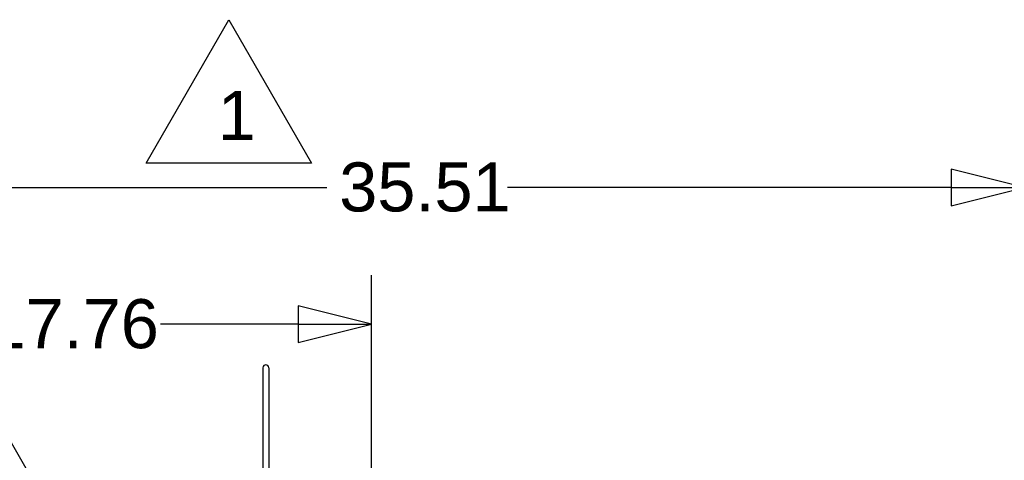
# Paper-space layout 'SHEET_3' of a CAD drawing. Header units: inches. Extents: x 3 to 360, y 8 to 227.
# Tile 15 of 117: x 61 to 88, y 113 to 125. Entities that reach past the tile are written whole.
import ezdxf

# ---------------------------------------------------------------- set-up
doc = ezdxf.new("R2010")
doc.units = ezdxf.units.IN
doc.header["$LTSCALE"] = 10.666667
doc.header["$MEASUREMENT"] = 0
doc.layers.get('0').update_dxf_attribs({"lineweight": 25})
doc.layers.get('DEFPOINTS').update_dxf_attribs({"lineweight": 25})
doc.layers.add('DIMEN', color=7, linetype='Continuous', lineweight=25)
doc.layers.add('TEXT', color=7, linetype='Continuous', lineweight=25)
doc.styles.add('Current-ANSI', font='arial.ttf')
doc.styles.get("Standard").update_dxf_attribs({"font": 'arial.ttf'})
doc.dimstyles.new('DEFAULT-ANSI', dxfattribs={"dimscale": 10.666667, "dimtxt": 0.125, "dimasz": 0.1875, "dimexe": 0.125, "dimexo": 0.0625, "dimgap": 0.031496, "dimtad": 0, "dimtih": 1, "dimtoh": 1, "dimrnd": 1e-08, "dimzin": 4, "dimdsep": 46, "dimtxsty": 'Standard', "dimblk": 'Filled-1', "dimcen": 0.09, "dimdle": 0.393701, "dimclrd": 256, "dimclre": 256, "dimclrt": 256, "dimadec": 0, "dimazin": 1, "dimtfac": 1.504, "dimtofl": 0, "dimtmove": 0, "dimatfit": 3, "dimldrblk": 'Filled-1', "dimfxl": 1, "dimtolj": 1, "dimtzin": 4, "dimlwd": 25, "dimlwe": 25, "dimarcsym": 0})

# ---------------------------------------------------------------- blocks, each defined once
blk = doc.blocks.new('Filled-1')
at = {"color": 0}
for p, q in [((0, 0), (-1, 0.25)), ((-1, 0.25), (-1, -0.25)), ((-1, 0), (0, 0)), ((-1, -0.25), (0, 0))]:
    blk.add_line(p, q, dxfattribs=at)
at = {"color": 0, "flags": 128}
blk.add_lwpolyline([(-1, -0.25), (0, 0), (-1, 0.25), (-1, -0.25)], dxfattribs=at)
at = {"color": 0}
blk.add_solid([(-1, -0.25), (0, 0), (-1, 0.25), (-1, -0.25)], dxfattribs=at)
blk = doc.blocks.new('*D62')
at = {"layer": 'DEFPOINTS', "color": 0, "linetype": 'Continuous'}
for p in [(70.554, 116.495), (70.554, 106.935), (52.799, 105.933)]:
    blk.add_point(p, dxfattribs=at)
at = {"layer": 'DIMEN', "linetype": 'Continuous', "lineweight": 25}
for p, q in [((52.799, 106.6), (52.799, 117.828)), ((70.554, 107.602), (70.554, 117.828)), ((54.799, 116.495), (59.774, 116.495)), ((68.554, 116.495), (64.819, 116.495))]:
    blk.add_line(p, q, dxfattribs=at)
at = {"layer": 'DIMEN', "linetype": 'Continuous', "lineweight": 25, "xscale": 2, "yscale": 2, "zscale": 2, "rotation": 180}
blk.add_blockref('Filled-1', (52.799, 116.495), dxfattribs=at)
at = {"layer": 'DIMEN', "linetype": 'Continuous', "lineweight": 25, "xscale": 2, "yscale": 2, "zscale": 2}
blk.add_blockref('Filled-1', (70.554, 116.495), dxfattribs=at)
at = {"layer": 'DIMEN', "linetype": 'Continuous', "lineweight": 25, "insert": (60.11, 117.176), "char_height": 1.3333, "attachment_point": 1}
blk.add_mtext('\\A1;17.76', dxfattribs=at)
blk = doc.blocks.new('*D63')
at = {"layer": 'DEFPOINTS', "color": 0, "linetype": 'Continuous'}
for p in [(88.309, 120.211), (52.799, 105.933), (88.309, 105.933)]:
    blk.add_point(p, dxfattribs=at)
at = {"layer": 'DIMEN', "linetype": 'Continuous', "lineweight": 25}
for p, q in [((52.799, 106.6), (52.799, 121.545)), ((88.309, 106.6), (88.309, 121.545)), ((54.799, 120.211), (69.338, 120.211)), ((86.309, 120.211), (74.251, 120.211))]:
    blk.add_line(p, q, dxfattribs=at)
at = {"layer": 'DIMEN', "linetype": 'Continuous', "lineweight": 25, "xscale": 2, "yscale": 2, "zscale": 2, "rotation": 180}
blk.add_blockref('Filled-1', (52.799, 120.211), dxfattribs=at)
at = {"layer": 'DIMEN', "linetype": 'Continuous', "lineweight": 25, "xscale": 2, "yscale": 2, "zscale": 2}
blk.add_blockref('Filled-1', (88.309, 120.211), dxfattribs=at)
at = {"layer": 'DIMEN', "linetype": 'Continuous', "lineweight": 25, "insert": (69.674, 120.893), "char_height": 1.3333, "attachment_point": 1}
blk.add_mtext('\\A1;35.51', dxfattribs=at)
blk = doc.blocks.new('Revision Tag5')
at = {"layer": 'TEXT'}
for p, q in [((5.3391, 10.5069), (5.55, 10.8723)), ((5.55, 10.8723), (5.761, 10.5069)), ((5.761, 10.5069), (5.3391, 10.5069))]:
    blk.add_line(p, q, dxfattribs=at)
at = {"layer": 'TEXT', "insert": (5.5214, 10.566), "char_height": 0.125, "attachment_point": 7, "style": 'Current-ANSI'}
blk.add_mtext('1', dxfattribs=at)
blk = doc.blocks.new('Revision Tag6')
at = {"layer": 'TEXT'}
for p, q in [((6.0398, 11.332), (6.2508, 11.6973)), ((6.2508, 11.6973), (6.4617, 11.332)), ((6.4617, 11.332), (6.0398, 11.332))]:
    blk.add_line(p, q, dxfattribs=at)
at = {"layer": 'TEXT', "insert": (6.2221, 11.391), "char_height": 0.125, "attachment_point": 7, "style": 'Current-ANSI'}
blk.add_mtext('1', dxfattribs=at)

psp = doc.layouts.new('SHEET_3')

# ---------------------------------------------------------------- linework, layer by layer
for p, q in [((67.599, 115.312), (67.599, 112.412)), ((67.759, 115.312), (67.759, 112.412))]:
    psp.add_line(p, q)
psp.add_arc((67.679, 115.312), 0.08, 0, 180)

# ---------------------------------------------------------------- block references
at = {"layer": 'TEXT', "xscale": 10.66666666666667, "yscale": 10.66666666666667, "zscale": 10.66666666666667}
for name in ['Revision Tag6', 'Revision Tag5']:
    psp.add_blockref(name, (0, 0), dxfattribs=at)

# ---------------------------------------------------------------- dimensions: what is measured, and where the dimension line sits
at = {"layer": 'DIMEN', "linetype": 'Continuous', "lineweight": 25}
for base, p1, p2, picture, middle in [((88.309, 120.211), (52.799, 105.933), (88.309, 105.933), '*D63', (71.794, 120.211)), ((70.554276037, 116.494971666), (52.799276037, 105.933271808), (70.554276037, 106.935371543), '*D62', (62.296776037, 116.494971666))]:
    dim = psp.add_linear_dim(base=base, p1=p1, p2=p2, angle=180, dimstyle='DEFAULT-ANSI', override={"dimtih": 0, "dimtoh": 0, "dimdec": 2, "dimtp": 0, "dimtm": 0, "dimtdec": 2, "dimatfit": 1}, dxfattribs=at)
    dim.commit()
    dim.dimension.update_dxf_attribs({"geometry": picture, "text_midpoint": middle, "dimtype": 160})

doc.saveas('drawing.dxf')
